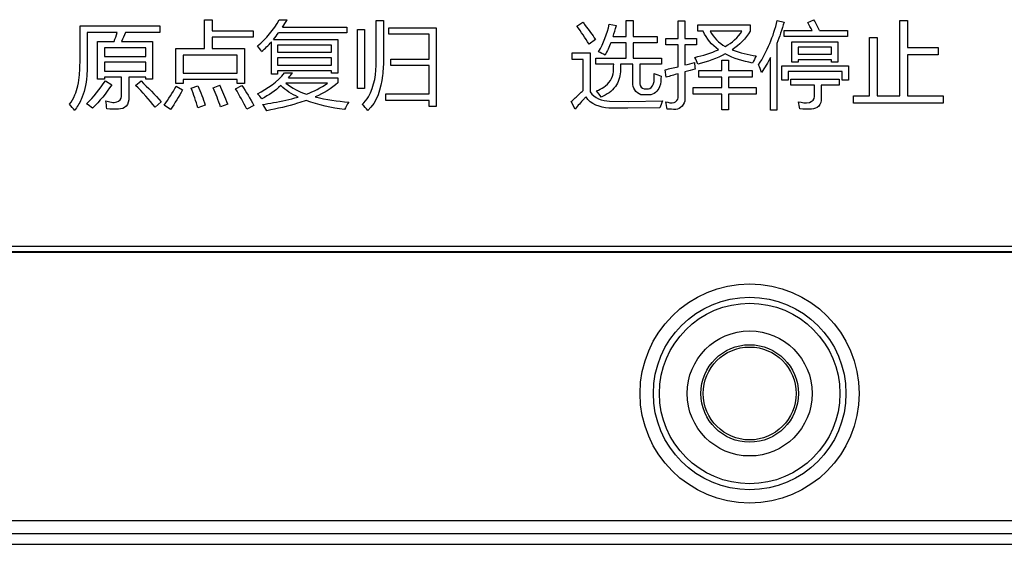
# Model space of a CAD drawing. Header units: millimetres. Extents: x 0 to 1189, y 0 to 841.
# Tile 3 of 64: x 124 to 161, y 272 to 292. Entities that reach past the tile are written whole.
import ezdxf

# ---------------------------------------------------------------- set-up
doc = ezdxf.new("R2010")
doc.units = ezdxf.units.MM
doc.header["$LTSCALE"] = 65.395
doc.layers.add('NC500E-SECONDXF_CONTINUOUS_LINE', color=7, linetype='CONTINUOUS')

msp = doc.modelspace()

# ---------------------------------------------------------------- linework, layer by layer
at = {"layer": 'NC500E-SECONDXF_CONTINUOUS_LINE', "color": 7, "linetype": 'Continuous'}
for p, q in [((126.497, 290.351), (126.497, 291.602)), ((126.497, 291.602), (129.508, 291.602)), ((129.508, 291.602), (129.508, 291.35)), ((131.185, 290.747), (131.185, 291.829)), ((131.185, 291.829), (131.475, 291.829)), ((131.475, 291.829), (131.475, 291.416)), ((133.997, 291.832), (134.3, 291.832)), ((134.129, 291.553), (136.553, 291.553)), ((136.553, 291.553), (136.553, 291.333)), ((137.655, 290.286), (137.655, 291.798)), ((137.655, 291.798), (137.927, 291.798)), ((137.927, 291.798), (137.927, 290.396)), ((145.215, 291.591), (145.435, 291.739)), ((146.434, 291.667), (146.703, 291.609)), ((147.072, 291.202), (147.072, 291.801)), ((147.072, 291.801), (147.341, 291.801)), ((147.341, 291.801), (147.341, 291.202)), ((149.025, 291.123), (149.025, 291.795)), ((149.025, 291.795), (149.284, 291.795)), ((149.284, 291.795), (149.284, 291.123)), ((149.773, 291.395), (149.773, 291.633)), ((149.773, 291.633), (151.74, 291.633)), ((151.74, 291.633), (151.74, 291.402)), ((152.763, 291.798), (153.018, 291.736)), ((153.91, 291.729), (154.145, 291.832)), ((157.376, 288.966), (157.376, 291.801)), ((157.376, 291.801), (157.672, 291.801)), ((157.672, 291.801), (157.672, 290.789)), ((126.772, 291.35), (126.772, 290.413)), ((127.902, 291.35), (126.772, 291.35)), ((129.508, 291.35), (128.205, 291.35)), ((131.475, 291.416), (133.015, 291.416)), ((133.015, 291.416), (133.015, 291.168)), ((136.553, 291.333), (133.976, 291.333)), ((136.946, 289.238), (136.946, 291.46)), ((136.946, 291.46), (137.214, 291.46)), ((137.214, 291.46), (137.214, 289.238)), ((138.124, 291.281), (138.124, 291.529)), ((138.124, 291.529), (139.919, 291.529)), ((139.65, 291.281), (138.124, 291.281)), ((139.65, 290.351), (139.65, 291.281)), ((139.919, 291.529), (139.919, 288.56)), ((146.577, 291.202), (147.072, 291.202)), ((147.341, 291.202), (148.24, 291.202)), ((148.24, 291.202), (148.24, 290.964)), ((149.973, 291.395), (149.773, 291.395)), ((151.433, 291.395), (150.233, 291.395)), ((153.025, 291.202), (153.025, 291.423)), ((153.025, 291.423), (154.072, 291.423)), ((155.409, 291.202), (153.025, 291.202)), ((154.353, 291.423), (155.409, 291.423)), ((155.409, 291.423), (155.409, 291.202)), ((127.155, 289.597), (127.155, 291.009)), ((127.155, 291.009), (127.778, 291.009)), ((128.055, 291.009), (129.232, 291.009)), ((129.232, 291.009), (129.232, 289.597)), ((131.475, 291.168), (131.475, 290.747)), ((133.015, 291.168), (131.475, 291.168)), ((133.704, 289.786), (133.704, 290.995)), ((133.783, 291.088), (136.208, 291.088)), ((133.941, 290.875), (133.941, 290.603)), ((135.967, 290.875), (133.941, 290.875)), ((135.967, 290.603), (135.967, 290.875)), ((136.208, 291.088), (136.208, 289.821)), ((145.918, 291.088), (145.673, 290.916)), ((147.072, 290.964), (146.491, 290.964)), ((147.072, 290.389), (147.072, 290.964)), ((147.341, 290.964), (147.341, 290.389)), ((148.24, 290.964), (147.341, 290.964)), ((148.57, 290.882), (148.57, 291.123)), ((148.57, 291.123), (149.025, 291.123)), ((149.025, 290.882), (148.57, 290.882)), ((149.025, 290.062), (149.025, 290.882)), ((149.284, 291.123), (149.725, 291.123)), ((149.284, 290.882), (149.284, 290.127)), ((149.725, 290.882), (149.284, 290.882)), ((149.725, 291.123), (149.725, 290.882)), ((152.742, 290.932), (152.742, 288.425)), ((153.311, 290.231), (153.311, 290.999)), ((153.311, 290.999), (155.044, 290.999)), ((155.044, 290.999), (155.044, 290.231)), ((156.243, 288.966), (156.243, 291.161)), ((156.243, 291.161), (156.532, 291.161)), ((156.532, 291.161), (156.532, 288.966)), ((127.413, 290.778), (127.413, 290.451)), ((128.974, 290.778), (127.413, 290.778)), ((127.413, 290.451), (128.974, 290.451)), ((128.974, 290.451), (128.974, 290.778)), ((130.104, 289.431), (130.104, 290.747)), ((130.104, 290.747), (131.185, 290.747)), ((130.386, 290.499), (130.386, 289.824)), ((132.412, 290.499), (130.386, 290.499)), ((131.475, 290.747), (132.694, 290.747)), ((132.412, 289.824), (132.412, 290.499)), ((132.694, 290.747), (132.694, 289.431)), ((133.941, 290.603), (135.967, 290.603)), ((145.036, 290.327), (145.036, 290.582)), ((145.036, 290.582), (145.711, 290.582)), ((145.711, 290.582), (145.711, 289.109)), ((153.552, 290.792), (153.552, 290.53)), ((154.803, 290.792), (153.552, 290.792)), ((153.552, 290.53), (154.803, 290.53)), ((154.803, 290.53), (154.803, 290.792)), ((157.672, 290.789), (158.827, 290.789)), ((157.672, 290.513), (157.672, 288.966)), ((158.827, 290.513), (157.672, 290.513)), ((158.827, 290.789), (158.827, 290.513)), ((127.413, 290.227), (127.413, 289.896)), ((128.974, 290.227), (127.413, 290.227)), ((128.974, 289.896), (128.974, 290.227)), ((133.941, 290.399), (133.941, 290.124)), ((135.967, 290.399), (133.941, 290.399)), ((133.941, 290.124), (135.967, 290.124)), ((135.967, 290.124), (135.967, 290.399)), ((138.206, 290.11), (138.206, 290.351)), ((138.206, 290.351), (139.65, 290.351)), ((139.65, 290.11), (138.206, 290.11)), ((139.65, 289.035), (139.65, 290.11)), ((145.446, 290.327), (145.036, 290.327)), ((145.446, 289.168), (145.446, 290.327)), ((145.932, 290.151), (145.932, 290.389)), ((145.932, 290.389), (147.072, 290.389)), ((146.602, 290.151), (145.932, 290.151)), ((147.327, 290.151), (146.863, 290.151)), ((147.327, 289.386), (147.327, 290.151)), ((147.341, 290.389), (148.405, 290.389)), ((147.592, 290.151), (147.592, 289.414)), ((148.405, 290.151), (147.592, 290.151)), ((148.405, 290.389), (148.405, 290.151)), ((150.669, 289.92), (150.669, 290.313)), ((150.669, 290.313), (150.93, 290.313)), ((150.93, 290.313), (150.93, 289.92)), ((152.508, 288.425), (152.508, 290.413)), ((152.935, 289.559), (152.935, 290.1)), ((152.935, 290.1), (155.447, 290.1)), ((153.552, 290.231), (153.311, 290.231)), ((153.552, 290.324), (153.552, 290.231)), ((154.803, 290.324), (153.552, 290.324)), ((154.803, 290.231), (154.803, 290.324)), ((155.044, 290.231), (154.803, 290.231)), ((155.447, 290.1), (155.447, 289.559)), ((127.413, 289.896), (128.974, 289.896)), ((130.386, 289.824), (132.412, 289.824)), ((133.941, 289.786), (133.704, 289.786)), ((133.941, 289.91), (133.941, 289.786)), ((135.967, 289.91), (133.941, 289.91)), ((134.2, 289.827), (134.506, 289.827)), ((135.967, 289.821), (135.967, 289.91)), ((136.208, 289.821), (135.967, 289.821)), ((148.574, 289.666), (148.539, 289.948)), ((149.025, 288.894), (149.025, 289.793)), ((149.284, 289.864), (149.284, 288.835)), ((149.807, 289.672), (149.807, 289.92)), ((149.807, 289.92), (150.669, 289.92)), ((150.93, 289.92), (151.812, 289.92)), ((151.812, 289.92), (151.812, 289.672)), ((153.177, 289.879), (153.177, 289.559)), ((155.206, 289.879), (153.177, 289.879)), ((155.206, 289.559), (155.206, 289.879)), ((127.413, 289.597), (127.155, 289.597)), ((127.413, 289.666), (127.413, 289.597)), ((128.061, 289.666), (127.413, 289.666)), ((127.451, 289.531), (127.689, 289.376)), ((128.061, 288.935), (128.061, 289.666)), ((128.336, 289.666), (128.336, 288.894)), ((128.974, 289.666), (128.336, 289.666)), ((128.591, 289.359), (128.794, 289.524)), ((128.974, 289.597), (128.974, 289.666)), ((129.232, 289.597), (128.974, 289.597)), ((130.386, 289.431), (130.104, 289.431)), ((130.121, 289.328), (130.362, 289.19)), ((130.386, 289.576), (130.386, 289.431)), ((132.412, 289.576), (130.386, 289.576)), ((130.689, 289.252), (130.937, 289.342)), ((131.509, 289.269), (131.761, 289.366)), ((132.36, 289.228), (132.598, 289.352)), ((132.412, 289.431), (132.412, 289.576)), ((132.694, 289.431), (132.412, 289.431)), ((135.819, 289.442), (134.251, 289.442)), ((134.351, 289.641), (136.215, 289.641)), ((136.215, 289.641), (136.215, 289.455)), ((150.669, 289.672), (149.807, 289.672)), ((150.669, 289.273), (150.669, 289.672)), ((150.93, 289.672), (150.93, 289.273)), ((151.812, 289.672), (150.93, 289.672)), ((153.177, 289.559), (152.935, 289.559)), ((153.28, 289.369), (153.28, 289.59)), ((153.28, 289.59), (155.095, 289.59)), ((154.172, 289.369), (153.28, 289.369)), ((154.172, 288.942), (154.172, 289.369)), ((154.42, 289.369), (154.42, 288.87)), ((155.095, 289.369), (154.42, 289.369)), ((155.095, 289.59), (155.095, 289.369)), ((155.447, 289.559), (155.206, 289.559)), ((137.214, 289.238), (136.946, 289.238)), ((138.014, 288.794), (138.014, 289.035)), ((138.014, 289.035), (139.65, 289.035)), ((147.94, 288.997), (147.685, 288.997)), ((147.744, 289.231), (147.909, 289.231)), ((149.597, 289.025), (149.597, 289.273)), ((149.597, 289.273), (150.669, 289.273)), ((150.669, 289.025), (149.597, 289.025)), ((150.669, 288.436), (150.669, 289.025)), ((150.93, 289.273), (151.974, 289.273)), ((150.93, 289.025), (150.93, 288.436)), ((151.974, 289.025), (150.93, 289.025)), ((151.974, 289.273), (151.974, 289.025)), ((155.633, 288.684), (155.633, 288.966)), ((155.633, 288.966), (156.243, 288.966)), ((156.532, 288.966), (157.376, 288.966)), ((157.672, 288.966), (159.009, 288.966)), ((159.009, 288.966), (159.009, 288.684)), ((129.559, 288.739), (129.328, 288.532)), ((129.9, 288.449), (129.663, 288.618)), ((131.213, 288.608), (130.934, 288.511)), ((132.06, 288.653), (131.788, 288.546)), ((133.039, 288.601), (132.777, 288.46)), ((139.65, 288.794), (138.014, 288.794)), ((139.65, 288.56), (139.65, 288.794)), ((145.146, 288.46), (145.005, 288.746)), ((146.448, 288.763), (147.168, 288.756)), ((147.168, 288.756), (148.436, 288.78)), ((159.009, 288.684), (155.633, 288.684)), ((139.919, 288.56), (139.65, 288.56)), ((147.139, 288.494), (146.417, 288.505)), ((148.34, 288.508), (147.139, 288.494)), ((150.93, 288.436), (150.669, 288.436)), ((152.742, 288.425), (152.508, 288.425)), ((31.721, 283.068), (401.725, 283.068)), ((31.753, 283.3), (401.693, 283.3)), ((31.753, 283.1), (401.693, 283.1)), ((26.617, 272.97), (406.828, 272.97)), ((26.841, 272.47), (406.605, 272.47)), ((21.72, 272.068), (411.726, 272.068))]:
    msp.add_line(p, q, dxfattribs=at)
for radius in [4.127, 3.628, 3.4, 2.355, 1.837, 1.75]:
    msp.add_circle((151.723, 277.75), radius, dxfattribs=at)
for centre, radius, start, end in [((129.541, 294.549), 5.48, 326.86, 330.2797), ((139.487, 293.618), 7.49, 341.1825, 344.4381), ((150.514, 289.739), 3.936, 25.3128, 30.3617), ((150.169, 289.553), 4.582, 24.0719, 29.8247), ((121.554, 293.465), 6.691, 338.4638, 341.5715), ((130.759, 293.672), 3.977, 319.4877, 323.977), ((130.312, 294.022), 4.546, 311.7464, 318.2591), ((145.084, 306.606), 17.006, 284.2987, 285.56), ((131.404, 292.255), 3.939, 318.4341, 321.9569), ((141.389, 321.591), 32.441, 282.7329, 283.6141), ((170.348, 213.431), 79.283, 105.60129, 105.9402), ((157.651, 259.893), 31.117, 104.8621, 105.5985), ((125.117, 286.154), 7.379, 19.7927, 25.8016), ((121.93, 285.949), 9.362, 15.8882, 20.6637), ((146.344, 288.239), 2.278, 5.558, 12.6706)]:
    msp.add_arc(centre, radius, start, end, dxfattribs=at)
for points in [[(133.18, 290.847), (133.516, 291.11), (133.794, 291.457), (133.997, 291.832)], [(145.673, 290.916), (145.527, 291.145), (145.379, 291.374), (145.215, 291.591)], [(146.035, 290.62), (146.22, 290.945), (146.352, 291.303), (146.434, 291.667)], [(152.06, 290.131), (152.385, 290.639), (152.623, 291.211), (152.763, 291.798)], [(153.018, 291.736), (152.938, 291.464), (152.847, 291.195), (152.742, 290.932)], [(128.205, 291.35), (128.158, 291.236), (128.108, 291.122), (128.055, 291.009)], [(150.55, 290.699), (150.304, 290.874), (150.093, 291.119), (149.973, 291.395)], [(150.233, 291.395), (150.36, 291.158), (150.572, 290.96), (150.805, 290.825)], [(150.805, 290.825), (151.051, 290.963), (151.288, 291.152), (151.433, 291.395)], [(151.74, 291.402), (151.584, 291.117), (151.338, 290.876), (151.068, 290.696)], [(133.339, 290.63), (133.293, 290.707), (133.238, 290.779), (133.18, 290.847)], [(146.491, 290.964), (146.428, 290.804), (146.358, 290.647), (146.276, 290.496)], [(146.276, 290.496), (146.2, 290.545), (146.118, 290.584), (146.035, 290.62)], [(149.656, 290.413), (149.961, 290.483), (150.263, 290.573), (150.55, 290.699)], [(150.806, 290.541), (150.481, 290.369), (150.129, 290.249), (149.773, 290.158)], [(151.83, 290.2), (151.477, 290.268), (151.124, 290.371), (150.806, 290.541)], [(151.068, 290.696), (151.356, 290.577), (151.666, 290.511), (151.974, 290.472)], [(151.974, 290.472), (151.924, 290.382), (151.876, 290.291), (151.83, 290.2)], [(146.59, 289.872), (146.596, 289.965), (146.599, 290.058), (146.602, 290.151)], [(149.645, 290.224), (149.649, 290.138), (149.655, 290.053), (149.669, 289.969)], [(149.773, 290.158), (149.742, 290.247), (149.702, 290.332), (149.656, 290.413)], [(152.171, 289.845), (152.138, 289.941), (152.101, 290.037), (152.06, 290.131)], [(152.508, 290.413), (152.408, 290.217), (152.297, 290.025), (152.171, 289.845)], [(133.18, 289.045), (133.565, 289.234), (133.929, 289.496), (134.2, 289.827)], [(148.129, 289.803), (148.215, 289.765), (148.303, 289.733), (148.391, 289.703)], [(126.745, 288.666), (127.018, 288.919), (127.246, 289.22), (127.451, 289.531)], [(127.689, 289.376), (127.477, 289.062), (127.237, 288.764), (126.969, 288.498)], [(129.328, 288.532), (129.1, 288.822), (128.852, 289.098), (128.591, 289.359)], [(128.794, 289.524), (129.06, 289.273), (129.318, 289.014), (129.559, 288.739)], [(129.663, 288.618), (129.832, 288.843), (129.982, 289.083), (130.121, 289.328)], [(130.937, 289.342), (131.045, 289.104), (131.137, 288.858), (131.213, 288.608)], [(132.598, 289.352), (132.758, 289.11), (132.91, 288.861), (133.039, 288.601)], [(134.06, 289.347), (133.846, 289.154), (133.605, 288.987), (133.349, 288.856)], [(134.71, 288.918), (134.476, 289.03), (134.25, 289.17), (134.06, 289.347)], [(134.251, 289.442), (134.476, 289.254), (134.748, 289.122), (135.025, 289.025)], [(135.025, 289.025), (135.304, 289.133), (135.578, 289.265), (135.819, 289.442)], [(136.215, 289.455), (135.965, 289.232), (135.667, 289.061), (135.361, 288.923)], [(147.685, 288.997), (147.509, 288.997), (147.327, 289.21), (147.327, 289.386)], [(147.592, 289.414), (147.592, 289.335), (147.665, 289.231), (147.744, 289.231)], [(130.362, 289.19), (130.221, 288.936), (130.074, 288.683), (129.9, 288.449)], [(131.788, 288.546), (131.712, 288.793), (131.614, 289.033), (131.509, 289.269)], [(132.777, 288.46), (132.649, 288.721), (132.508, 288.977), (132.36, 289.228)], [(133.349, 288.856), (133.298, 288.923), (133.241, 288.987), (133.18, 289.045)], [(145.711, 289.109), (145.855, 288.879), (146.177, 288.766), (146.448, 288.763)], [(146.131, 288.918), (146.077, 288.997), (146.018, 289.073), (145.959, 289.149)], [(126.297, 288.408), (126.236, 288.49), (126.171, 288.569), (126.104, 288.646)], [(126.969, 288.498), (126.897, 288.558), (126.821, 288.613), (126.745, 288.666)], [(127.509, 288.47), (127.499, 288.571), (127.483, 288.67), (127.465, 288.77)], [(133.535, 288.405), (133.488, 288.486), (133.434, 288.564), (133.376, 288.639)], [(136.456, 288.446), (135.968, 288.514), (135.479, 288.615), (135.018, 288.788)], [(135.361, 288.923), (135.771, 288.815), (136.195, 288.76), (136.618, 288.728)], [(136.618, 288.728), (136.562, 288.635), (136.508, 288.541), (136.456, 288.446)], [(137.335, 288.408), (137.272, 288.49), (137.201, 288.566), (137.128, 288.639)], [(146.417, 288.505), (146.1, 288.515), (145.723, 288.649), (145.559, 288.921)], [(148.436, 288.78), (148.406, 288.689), (148.373, 288.598), (148.34, 288.508)], [(149.284, 288.835), (149.284, 288.663), (149.108, 288.453), (148.936, 288.453)], [(153.614, 288.47), (153.599, 288.56), (153.58, 288.65), (153.559, 288.739)], [(127.944, 288.463), (127.799, 288.463), (127.654, 288.467), (127.509, 288.47)], [(148.936, 288.453), (148.828, 288.453), (148.72, 288.457), (148.612, 288.46)]]:
    msp.add_open_spline(points, degree=3, dxfattribs=at)
for points, knots in [([(145.435, 291.739), (145.468, 291.7), (145.635, 291.488), (145.792, 291.267), (145.918, 291.088)], [0, 0, 0, 0, 0.190535, 1, 1, 1, 1]), ([(126.104, 288.646), (126.179, 288.758), (126.308, 288.981), (126.434, 289.36), (126.489, 289.817), (126.497, 290.154), (126.497, 290.351)], [0, 0, 0, 0, 0.226719, 0.432396, 0.667872, 1, 1, 1, 1]), ([(126.772, 290.413), (126.772, 290.182), (126.763, 289.787), (126.7, 289.249), (126.544, 288.804), (126.388, 288.54), (126.297, 288.408)], [0, 0, 0, 0, 0.330994, 0.563973, 0.77077, 1, 1, 1, 1]), ([(137.128, 288.639), (137.218, 288.723), (137.584, 289.193), (137.655, 289.822), (137.655, 290.286)], [0, 0, 0, 0, 0.210108, 1, 1, 1, 1]), ([(137.927, 290.396), (137.928, 290.172), (137.9, 289.485), (137.69, 288.726), (137.335, 288.408)], [0, 0, 0, 0, 0.319051, 1, 1, 1, 1]), ([(146.863, 290.151), (146.862, 290.058), (146.865, 289.769), (146.714, 289.245), (146.333, 289.007), (146.131, 288.918)], [0, 0, 0, 0, 0.182046, 0.568352, 1, 1, 1, 1]), ([(145.959, 289.149), (146.052, 289.187), (146.348, 289.326), (146.578, 289.643), (146.59, 289.872)], [0, 0, 0, 0, 0.304362, 1, 1, 1, 1]), ([(147.909, 289.231), (147.991, 289.231), (148.166, 289.452), (148.121, 289.668), (148.129, 289.803)], [0, 0, 0, 0, 0.376293, 1, 1, 1, 1]), ([(148.391, 289.703), (148.376, 289.57), (148.398, 289.264), (148.106, 288.997), (147.94, 288.997)], [0, 0, 0, 0, 0.447694, 1, 1, 1, 1]), ([(145.005, 288.746), (145.052, 288.791), (145.199, 288.933), (145.345, 289.073), (145.446, 289.168)], [0, 0, 0, 0, 0.322942, 1, 1, 1, 1]), ([(127.465, 288.77), (127.605, 288.752), (127.837, 288.64), (128.061, 288.847), (128.061, 288.935)], [0, 0, 0, 0, 0.617113, 1, 1, 1, 1]), ([(128.336, 288.894), (128.336, 288.781), (128.296, 288.529), (128.048, 288.462), (127.944, 288.463)], [0, 0, 0, 0, 0.520138, 1, 1, 1, 1]), ([(133.376, 288.639), (133.511, 288.661), (133.958, 288.739), (134.405, 288.83), (134.71, 288.918)], [0, 0, 0, 0, 0.300797, 1, 1, 1, 1]), ([(135.018, 288.788), (134.911, 288.751), (134.425, 288.596), (133.925, 288.481), (133.535, 288.405)], [0, 0, 0, 0, 0.221156, 1, 1, 1, 1]), ([(145.559, 288.921), (145.532, 288.896), (145.387, 288.75), (145.254, 288.591), (145.146, 288.46)], [0, 0, 0, 0, 0.17895, 1, 1, 1, 1]), ([(148.567, 288.739), (148.669, 288.724), (148.854, 288.639), (149.025, 288.815), (149.025, 288.894)], [0, 0, 0, 0, 0.564673, 1, 1, 1, 1]), ([(153.559, 288.739), (153.696, 288.724), (153.937, 288.625), (154.172, 288.841), (154.172, 288.942)], [0, 0, 0, 0, 0.577708, 1, 1, 1, 1]), ([(154.42, 288.87), (154.42, 288.767), (154.375, 288.532), (153.995, 288.439), (153.759, 288.466), (153.614, 288.47)], [0, 0, 0, 0, 0.294019, 0.583985, 1, 1, 1, 1])]:
    msp.add_open_spline(points, degree=3, knots=knots, dxfattribs=at)

doc.saveas('drawing.dxf')
